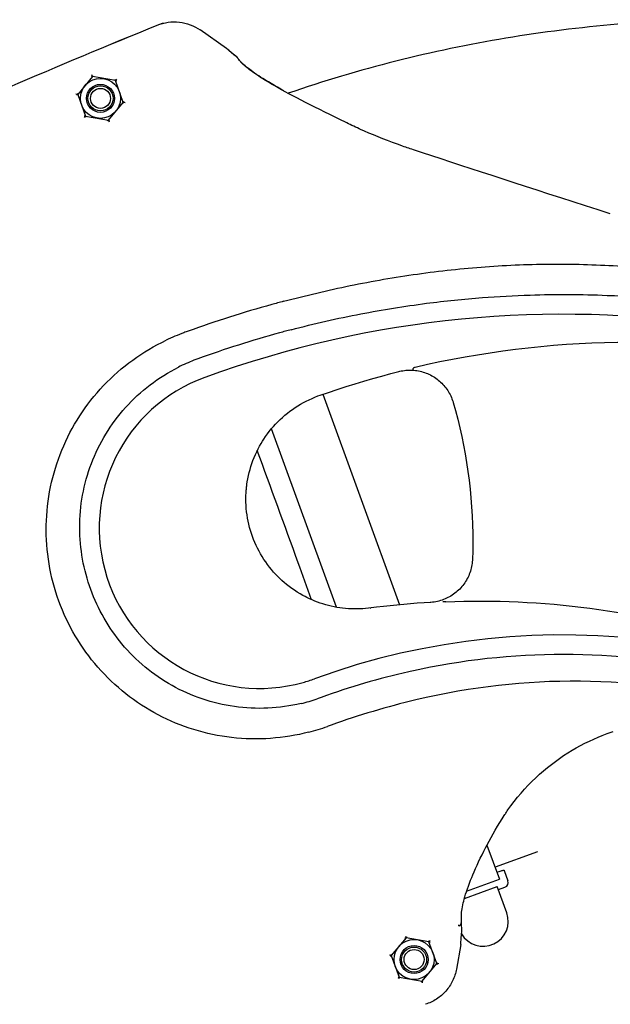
# Model space of a CAD drawing. Extents: x 0 to 594, y 0 to 420.
# Tile 54 of 64: x 415 to 435, y 342 to 375. Entities that reach past the tile are written whole.
import ezdxf

# ---------------------------------------------------------------- set-up
doc = ezdxf.new("R2010")
doc.units = 0
doc.header["$LTSCALE"] = 32.67
doc.layers.get('0').update_dxf_attribs({"linetype": 'CONTINUOUS'})
for name, color, linetype in [('100472_DXF_CONTINUOUS_LINE', 7, 'CONTINUOUS'), ('124030_DXF_CONTINUOUS_LINE', 7, 'CONTINUOUS'), ('124031_DXF_CONTINUOUS_LINE', 7, 'CONTINUOUS'), ('126056_DXF_CONTINUOUS_LINE', 7, 'CONTINUOUS'), ('G_HOSE_CLAMPDXF_CONTINUOUS', 7, 'CONTINUOUS'), ('LOCK_NUT_M5_DXF_CONTINUOUS', 7, 'CONTINUOUS'), ('PRX_3000-160_2D_DWG_DXF_BA', 7, 'CONTINUOUS')]:
    doc.layers.add(name, color=color, linetype=linetype)
doc.styles.get("Standard").update_dxf_attribs({"font": 'txt', "width": 0.7})
doc.dimstyles.new('DIMSTYLE_8', dxfattribs={"dimtxt": 3.5, "dimasz": 3, "dimexe": 1.5, "dimexo": 1, "dimgap": 0.875, "dimtad": 1, "dimdec": 3, "dimlfac": 5.882353, "dimtxsty": 'STANDARD', "dimblk": '_ARROW_FILLED', "dimblk1": '_ARROW_FILLED', "dimblk2": '_ARROW_FILLED', "dimcen": 0.09, "dimazin": 3, "dimtp": 1.2, "dimtm": 1.2, "dimtfac": 1, "dimtdec": 0, "dimtofl": 0, "dimtmove": 0, "dimatfit": 3, "dimtolj": 1})

# ---------------------------------------------------------------- blocks, each defined once
blk = doc.blocks.new('_ARROW_FILLED')
at = {"color": 0, "linetype": 'BYBLOCK'}
blk.add_solid([(0, 0), (-1, 0.167), (-1, -0.167)], dxfattribs=at)
blk = doc.blocks.new('*D11')
at = {"layer": 'PRX_3000-160_2D_DWG_DXF_BA', "color": 2, "linetype": 'CONTINUOUS'}
for p, q in [((458.666, 340.902), (462.444, 330.524)), ((461.931, 331.934), (354.101, 292.687)), ((231.262, 294.678), (246.784, 252.031)), ((246.271, 253.44), (354.101, 292.687))]:
    blk.add_line(p, q, dxfattribs=at)
at = {"layer": 'PRX_3000-160_2D_DWG_DXF_BA', "color": 2, "linetype": 'CONTINUOUS', "xscale": 3, "yscale": 3, "zscale": 3}
for p, rotation in [((461.931, 331.934), 20), ((246.271, 253.44), 200)]:
    blk.add_blockref('_ARROW_FILLED', p, dxfattribs=dict(at, rotation=rotation))
at = {"layer": 'PRX_3000-160_2D_DWG_DXF_BA', "color": 2, "linetype": 'CONTINUOUS', "insert": (352.604, 296.798), "char_height": 3.5, "width": 19.125, "attachment_point": 2, "rotation": 20}
blk.add_mtext('(1350)', dxfattribs=at)

msp = doc.modelspace()

# ---------------------------------------------------------------- linework, layer by layer
at = {"layer": '100472_DXF_CONTINUOUS_LINE', "color": 7, "linetype": 'CONTINUOUS'}
for centre, radius in [((418.13662, 372.48055), 0.425), ((418.13662, 372.48055), 0.34), ((428.7844, 343.22602), 0.425), ((428.7844, 343.22602), 0.34)]:
    msp.add_circle(centre, radius, dxfattribs=at)
at = {"layer": '124030_DXF_CONTINUOUS_LINE', "color": 7, "linetype": 'CONTINUOUS'}
for p, q in [((422.41936, 374.178), (421.52045, 374.80536)), ((422.82143, 373.8205), (422.81612, 373.82717)), ((422.8268, 373.81367), (422.82143, 373.8205)), ((422.83498, 373.80312), (422.8268, 373.81367)), ((422.86978, 373.75785), (422.85486, 373.77723)), ((422.879, 373.74602), (422.86978, 373.75785)), ((422.88524, 373.7381), (422.879, 373.74602)), ((422.89154, 373.7302), (422.88524, 373.7381)), ((422.89789, 373.72235), (422.89154, 373.7302)), ((422.90427, 373.71458), (422.89789, 373.72235)), ((422.92718, 373.68803), (422.92538, 373.69002)), ((422.93011, 373.68485), (422.92718, 373.68803)), ((422.96948, 373.64778), (422.94084, 373.67384)), ((423.64989, 373.15745), (423.57396, 373.20599))]:
    msp.add_line(p, q, dxfattribs=at)
for points in [[(422.77168, 373.87483), (422.72711, 373.9119), (422.68117, 373.95042), (422.6378, 373.98711), (422.59697, 374.022), (422.55865, 374.05508), (422.52286, 374.08636), (422.48955, 374.11586), (422.45869, 374.14359), (422.43298, 374.16707)], [(422.81612, 373.82717), (422.81347, 373.83045), (422.81083, 373.83369), (422.80819, 373.83688), (422.80554, 373.84006), (422.80286, 373.84321), (422.80017, 373.84634), (422.79741, 373.84947), (422.7946, 373.8526), (422.79171, 373.85573), (422.78869, 373.85892), (422.78552, 373.86215), (422.78219, 373.86541), (422.77862, 373.86877), (422.77474, 373.87223), (422.77164, 373.87486)], [(422.85486, 373.77723), (422.84906, 373.78479), (422.83498, 373.80312)], [(422.92537, 373.69003), (422.92336, 373.69228), (422.92021, 373.69586), (422.91704, 373.6995), (422.91385, 373.7032), (422.91066, 373.70695), (422.90747, 373.71075), (422.90427, 373.71458)], [(422.94174, 373.67298), (422.9406, 373.67408), (422.93816, 373.67649), (422.9356, 373.67908), (422.93291, 373.68186), (422.93011, 373.68485)], [(423.57396, 373.206), (423.50868, 373.2485), (423.43796, 373.29545), (423.37109, 373.34083), (423.30802, 373.38466), (423.24871, 373.42693), (423.19313, 373.46765), (423.14123, 373.50681), (423.09294, 373.54443), (423.04826, 373.58046), (423.00714, 373.61491), (422.96948, 373.64778)], [(424.36059, 372.73339), (424.26153, 372.7901), (424.14821, 372.85577), (424.03945, 372.91964), (423.93523, 372.98173), (423.83557, 373.04205), (423.74046, 373.10062), (423.64989, 373.15745)]]:
    msp.add_lwpolyline(points, dxfattribs=at)
for centre, radius, start, end in [((422.34502, 374.07153), 0.12986, 47.366704, 55.076924), ((422.34514, 374.07164), 0.1297, 40.720187, 47.370779)]:
    msp.add_arc(centre, radius, start, end, dxfattribs=at)
for points, knots in [([(406.74555, 369.11241), (407.84243, 369.63152), (412.24131, 371.67614), (416.69704, 373.59845), (420.06616, 374.96911)], [0, 0, 0, 0, 0.25016996, 1, 1, 1, 1]), ([(420.06615, 374.96912), (420.29926, 375.06395), (420.82155, 375.13754), (421.31406, 374.9494), (421.52045, 374.80536)], [0, 0, 0, 0, 0.49997947, 1, 1, 1, 1])]:
    msp.add_open_spline(points, degree=3, knots=knots, dxfattribs=at)
at = {"layer": '124031_DXF_CONTINUOUS_LINE', "color": 7, "linetype": 'CONTINUOUS'}
for p, q in [((422.4183, 374.17765), (421.52092, 374.80454)), ((422.81975, 373.82125), (422.81439, 373.82793)), ((422.82516, 373.81441), (422.81975, 373.82125)), ((422.83338, 373.80386), (422.82516, 373.81441)), ((422.85907, 373.77045), (422.83338, 373.80386)), ((422.87102, 373.75499), (422.85907, 373.77045)), ((422.88017, 373.74329), (422.87102, 373.75499)), ((422.88635, 373.73548), (422.88017, 373.74329)), ((422.89257, 373.72771), (422.88635, 373.73548)), ((422.89883, 373.72), (422.89257, 373.72771)), ((422.9051, 373.7124), (422.89883, 373.72)), ((422.94315, 373.66999), (422.94173, 373.67142)), ((422.95752, 373.65602), (422.94234, 373.67078)), ((417.86806, 373.2184), (417.84625, 373.27816)), ((417.8675, 373.21994), (417.86807, 373.21839)), ((418.6424, 373.08331), (418.64133, 373.08204)), ((418.68136, 373.12974), (418.64134, 373.08205)), ((417.36334, 372.6169), (417.30203, 372.62771)), ((417.36172, 372.61718), (417.36335, 372.6169)), ((418.91151, 372.34391), (418.90989, 372.3442)), ((418.97121, 372.33339), (418.9099, 372.3442)), ((417.59188, 371.83135), (417.61529, 371.85925)), ((417.6319, 371.87904), (417.61529, 371.85925)), ((417.63084, 371.87778), (417.6319, 371.87905)), ((418.40518, 371.74269), (418.42647, 371.68419)), ((426.96692, 371.42702), (426.96702, 371.42698)), ((427.30894, 355.16741), (427.31085, 355.1532)), ((431.94989, 348.27553), (431.9709, 348.3057)), ((430.38852, 344.48216), (430.38897, 344.49883)), ((430.39043, 344.44344), (430.38987, 344.45307)), ((430.39108, 344.43374), (430.39043, 344.44344)), ((430.39178, 344.424), (430.39108, 344.43374)), ((430.39254, 344.41426), (430.39178, 344.424)), ((430.39335, 344.40453), (430.39254, 344.41426)), ((430.39463, 344.39002), (430.39335, 344.40453)), ((430.39597, 344.37568), (430.39463, 344.39002)), ((430.4031, 344.30382), (430.39597, 344.37568)), ((430.40426, 344.29144), (430.4031, 344.30382)), ((430.40496, 344.28341), (430.40426, 344.29144)), ((428.49455, 344.02237), (428.51584, 343.96388)), ((428.51557, 343.96461), (428.51584, 343.96386)), ((429.28912, 343.82753), (429.30572, 343.84732)), ((429.32913, 343.87521), (429.30572, 343.84732)), ((429.29017, 343.82878), (429.28911, 343.82752)), ((430.36894, 343.73679), (430.22179, 342.90227)), ((428.01112, 343.36237), (427.94981, 343.37318)), ((428.0095, 343.36266), (428.01113, 343.36237)), ((429.55929, 343.08938), (429.55766, 343.08967)), ((429.61898, 343.07886), (429.55768, 343.08967)), ((428.27967, 342.62451), (428.23966, 342.57683)), ((428.27862, 342.62326), (428.27968, 342.62452)), ((429.0745, 342.42882), (429.05295, 342.48816)), ((429.05351, 342.48662), (429.05342, 342.48688))]:
    msp.add_line(p, q, dxfattribs=at)
for points in [[(422.77158, 373.87354), (422.72683, 373.91078), (422.68071, 373.94946), (422.63719, 373.98628), (422.59622, 374.02129), (422.5578, 374.05448), (422.52191, 374.08585), (422.48853, 374.11542), (422.45763, 374.1432), (422.43189, 374.16672)], [(422.81439, 373.82793), (422.81172, 373.83122), (422.80905, 373.83447), (422.80636, 373.8377), (422.80365, 373.8409), (422.80092, 373.84408), (422.79813, 373.84727), (422.79529, 373.85045), (422.79238, 373.85362), (422.78934, 373.85686), (422.78615, 373.86013), (422.7828, 373.86345), (422.77919, 373.86686), (422.77526, 373.8704), (422.77154, 373.87357)], [(422.92688, 373.6872), (422.92381, 373.69062), (422.92072, 373.69411), (422.91761, 373.69766), (422.9145, 373.70127), (422.91137, 373.70494), (422.90824, 373.70865), (422.9051, 373.7124)], [(422.94173, 373.67142), (422.93885, 373.67438), (422.93591, 373.67744), (422.93293, 373.68061), (422.92992, 373.68386), (422.92688, 373.6872)], [(423.57424, 373.1938), (423.5101, 373.23526), (423.44053, 373.28128), (423.37489, 373.32584), (423.31311, 373.36896), (423.25517, 373.41064), (423.20101, 373.45084), (423.15059, 373.48958), (423.10384, 373.52686), (423.06074, 373.56263), (423.02124, 373.59686), (422.98523, 373.62959), (422.95753, 373.65601)], [(426.4587, 371.66659), (426.28673, 371.75103), (426.10238, 371.84175), (425.92295, 371.93033), (425.7485, 372.01681), (425.57907, 372.10124), (425.41469, 372.18367), (425.25539, 372.26414), (425.10119, 372.34268), (424.95212, 372.41935), (424.80818, 372.49416), (424.66939, 372.56716), (424.53576, 372.63835), (424.40729, 372.70776), (424.28397, 372.77542), (424.16581, 372.84132), (424.05278, 372.90548), (423.94486, 372.96792), (423.84206, 373.02862), (423.74434, 373.08759), (423.65168, 373.14483), (423.57424, 373.1938)], [(426.96692, 371.42702), (426.92216, 371.44738), (426.85966, 371.47603), (426.7978, 371.50467), (426.73657, 371.53327), (426.67598, 371.56184), (426.61603, 371.59038), (426.55671, 371.61889), (426.49804, 371.64735), (426.4587, 371.66659)], [(428.36713, 370.86785), (428.21822, 370.92186), (428.05065, 370.98375), (427.88541, 371.04612), (427.72259, 371.10905), (427.56227, 371.17266), (427.40449, 371.23706), (427.24932, 371.30236), (427.09683, 371.36867), (426.96702, 371.42698)], [(429.0724, 370.62991), (428.75966, 370.73253), (428.70725, 370.74994), (428.65499, 370.76749), (428.60286, 370.7852), (428.55088, 370.80305), (428.49904, 370.82106), (428.44736, 370.83923), (428.39582, 370.85755), (428.36713, 370.86785)], [(435.44581, 368.55781), (435.03436, 368.69062), (434.60581, 368.82875), (434.18424, 368.96477), (433.7698, 369.09881), (433.36255, 369.2308), (432.96255, 369.36061), (432.56991, 369.48817), (432.18474, 369.61344), (431.80714, 369.7364), (431.43722, 369.85697), (431.07509, 369.97509), (430.72088, 370.09072), (430.37476, 370.20384), (430.03679, 370.31437), (429.70703, 370.42214), (429.3856, 370.52727), (429.0724, 370.62991)], [(428.26967, 363.20191), (428.29745, 363.2087), (428.34957, 363.21996), (428.40206, 363.2294), (428.45486, 363.23701), (428.5079, 363.24276), (428.56112, 363.24666), (428.61445, 363.2487), (428.66784, 363.24888), (428.72121, 363.24718), (428.7745, 363.24363), (428.82764, 363.23821), (428.88055, 363.23093), (428.93319, 363.22181), (428.98547, 363.21085), (429.03734, 363.19807), (429.08873, 363.18349), (429.13958, 363.16712), (429.18982, 363.14898), (429.23939, 363.12909), (429.28824, 363.10749), (429.3363, 363.08419), (429.38351, 363.05922), (429.42981, 363.03263), (429.47515, 363.00443), (429.51948, 362.97467), (429.56274, 362.94338), (429.60487, 362.9106), (429.64583, 362.87637), (429.68556, 362.84073), (429.72402, 362.80373), (429.76117, 362.7654), (429.79694, 362.72581), (429.83131, 362.68499), (429.86423, 362.64301), (429.89566, 362.5999), (429.92556, 362.55574), (429.95389, 362.51056), (429.98062, 362.46444), (430.00571, 362.41742), (430.02915, 362.36957), (430.05089, 362.32095), (430.07092, 362.27161), (430.08922, 362.2216), (430.10575, 362.17101), (430.11325, 362.14586)], [(425.59855, 362.3972), (425.87497, 362.49233), (426.17571, 362.59267), (426.47705, 362.68994), (426.77897, 362.78412), (427.08143, 362.87521), (427.38442, 362.96321), (427.6879, 363.0481), (427.99183, 363.12991), (428.26967, 363.20191)], [(423.63317, 360.83014), (423.6782, 360.90109), (423.73895, 360.99155), (423.80232, 361.08021), (423.86825, 361.16698), (423.93669, 361.25179), (424.00757, 361.33456), (424.08084, 361.41523), (424.15644, 361.49373), (424.2343, 361.56999), (424.31435, 361.64395), (424.39653, 361.71554), (424.48077, 361.78469), (424.56698, 361.85136), (424.65511, 361.91549), (424.74506, 361.97701), (424.83678, 362.03588), (424.93018, 362.09205), (425.02518, 362.14547), (425.1217, 362.1961), (425.21966, 362.24388), (425.31899, 362.2888), (425.4196, 362.3308), (425.5214, 362.36985), (425.59855, 362.3972)], [(430.11325, 362.14586), (430.18811, 361.87858), (430.26472, 361.58581), (430.33606, 361.29178), (430.40212, 360.99659), (430.46289, 360.70034), (430.51833, 360.40312), (430.56845, 360.10501), (430.61323, 359.80613), (430.65265, 359.50656), (430.68671, 359.2064), (430.71539, 358.90577), (430.7387, 358.60475), (430.75663, 358.30345), (430.76918, 358.00196), (430.77635, 357.7004), (430.77814, 357.39884), (430.77455, 357.0974), (430.76663, 356.82352)], [(423.10905, 359.37211), (423.12112, 359.45367), (423.13956, 359.55953), (423.16104, 359.66482), (423.18553, 359.76943), (423.21304, 359.87331), (423.24353, 359.97637), (423.27698, 360.07854), (423.31337, 360.17971), (423.35267, 360.27981), (423.39484, 360.37875), (423.43985, 360.47645), (423.48767, 360.57283), (423.53826, 360.6678), (423.59157, 360.76128), (423.63317, 360.83014)], [(423.08708, 359.1708), (423.08979, 359.20236), (423.09245, 359.23056), (423.09532, 359.25873), (423.0984, 359.28687), (423.10169, 359.31498), (423.1052, 359.34306), (423.10905, 359.37211)], [(424.14575, 356.24972), (424.08781, 356.30997), (424.01461, 356.39013), (423.94377, 356.47238), (423.87536, 356.55664), (423.80943, 356.64286), (423.74603, 356.73096), (423.68522, 356.82088), (423.62705, 356.91253), (423.57157, 357.00583), (423.51882, 357.10072), (423.46886, 357.19709), (423.42171, 357.29488), (423.37744, 357.39399), (423.33606, 357.49435), (423.29762, 357.59588), (423.26215, 357.69847), (423.22968, 357.80205), (423.20024, 357.90653), (423.17385, 358.01182), (423.15053, 358.11784), (423.1303, 358.22449), (423.11319, 358.33168), (423.09919, 358.43932), (423.08834, 358.54733), (423.08063, 358.65561), (423.07607, 358.76407), (423.07466, 358.87263), (423.07642, 358.98119), (423.08133, 359.08965), (423.08708, 359.1708)], [(430.76663, 356.82352), (430.76523, 356.79361), (430.76116, 356.73907), (430.75513, 356.68469), (430.74716, 356.63055), (430.73724, 356.57672), (430.7254, 356.52327), (430.71165, 356.47025), (430.696, 356.41775), (430.67847, 356.36583), (430.65908, 356.31456), (430.63785, 356.264), (430.61482, 356.21422), (430.59001, 356.16529), (430.56344, 356.11728), (430.53517, 356.07024), (430.50521, 356.02424), (430.47362, 355.97933), (430.44042, 355.93559), (430.40567, 355.89306), (430.3694, 355.85181), (430.33167, 355.81188), (430.29252, 355.77333), (430.25201, 355.73621), (430.21018, 355.70057), (430.16709, 355.66645), (430.1228, 355.63391), (430.07737, 355.60298), (430.03085, 355.57371), (429.98331, 355.54613), (429.93482, 355.52028), (429.88543, 355.4962), (429.8352, 355.47391), (429.78422, 355.45345), (429.73255, 355.43483), (429.68024, 355.4181), (429.62738, 355.40325), (429.57404, 355.39032), (429.52027, 355.37931), (429.46614, 355.37025), (429.41173, 355.36314), (429.35712, 355.35799), (429.32925, 355.35612)], [(424.31034, 356.09227), (424.30576, 356.0964), (424.28273, 356.11737), (424.25989, 356.13851), (424.23723, 356.15984), (424.21474, 356.18137), (424.19245, 356.20307), (424.17034, 356.22495), (424.14842, 356.247), (424.14575, 356.24972)], [(425.08247, 355.55653), (425.00684, 355.59705), (424.91071, 355.65186), (424.81629, 355.70946), (424.72368, 355.7698), (424.63295, 355.83282), (424.54415, 355.89847), (424.45737, 355.96669), (424.37268, 356.03742), (424.31034, 356.09227)], [(427.51155, 355.19288), (427.23662, 355.15838), (427.1392, 355.14844), (427.04155, 355.14104), (426.94377, 355.13622), (426.84591, 355.13395), (426.74803, 355.13426), (426.6502, 355.13712), (426.55249, 355.14255), (426.45496, 355.15054), (426.35768, 355.16108), (426.26071, 355.17416), (426.16412, 355.18978), (426.06797, 355.20792), (425.97234, 355.22857), (425.87728, 355.25172), (425.78287, 355.27735), (425.68917, 355.30545), (425.59624, 355.33598), (425.50414, 355.36894), (425.41295, 355.40429), (425.32271, 355.44202), (425.23351, 355.4821), (425.14538, 355.52449), (425.08247, 355.55653)], [(429.32925, 355.35612), (429.1235, 355.34348), (428.8928, 355.32754), (428.66221, 355.30974), (428.43175, 355.29008), (428.20145, 355.26856), (427.9713, 355.24519), (427.74133, 355.21996), (427.51155, 355.19288)], [(435.16711, 350.83603), (435.34092, 350.90288), (435.53774, 350.97361)], [(431.97089, 348.30569), (432.06931, 348.44287), (432.18206, 348.59233), (432.2977, 348.73761), (432.41605, 348.87854), (432.53694, 349.01514), (432.66038, 349.14759), (432.78616, 349.27585), (432.91405, 349.39986), (433.04407, 349.51979), (433.17606, 349.63559), (433.30984, 349.74722), (433.44549, 349.85487), (433.58284, 349.95851), (433.72172, 350.05811), (433.86226, 350.15385), (434.0043, 350.2457), (434.14771, 350.33366), (434.29262, 350.41786), (434.43891, 350.4983), (434.58646, 350.57497), (434.73546, 350.648), (434.88591, 350.71742), (435.0376, 350.78317), (435.16711, 350.83603)], [(431.84563, 348.11975), (431.86746, 348.15323), (431.8838, 348.17799), (431.90022, 348.2026), (431.9167, 348.22706), (431.93326, 348.25137), (431.94989, 348.27553)], [(431.20811, 347.01906), (431.26288, 347.12426), (431.32827, 347.24675), (431.39633, 347.37098), (431.46732, 347.49726), (431.54112, 347.62511), (431.6171, 347.75329), (431.69502, 347.88134), (431.77509, 348.00953), (431.84563, 348.11975)], [(430.74156, 346.01406), (430.77847, 346.10352), (430.82351, 346.20951), (430.87132, 346.31869), (430.92198, 346.43114), (430.97548, 346.54675), (431.03172, 346.66512), (431.09066, 346.78607), (431.15236, 346.9097), (431.2081, 347.01905)], [(430.46792, 345.2092), (430.48559, 345.27628), (430.5085, 345.35738), (430.53411, 345.44217), (430.56248, 345.53067), (430.59366, 345.62288), (430.62769, 345.71878), (430.66464, 345.81837), (430.70456, 345.92165), (430.74156, 346.01405)], [(430.39081, 344.6938), (430.39132, 344.7329), (430.3937, 344.78213), (430.39809, 344.83467), (430.40459, 344.8906), (430.41326, 344.9499), (430.42417, 345.01253), (430.43735, 345.07848), (430.45289, 345.1478), (430.46792, 345.20918)], [(430.38897, 344.49883), (430.38952, 344.5228), (430.38998, 344.54719), (430.39035, 344.57199), (430.39062, 344.59722), (430.3908, 344.62285), (430.39088, 344.64891), (430.39081, 344.69378)], [(430.37072, 343.75224), (430.373, 343.79181), (430.37588, 343.83758), (430.37914, 343.88568), (430.3828, 343.93613), (430.38685, 343.98895), (430.3913, 344.04414), (430.39615, 344.10171), (430.40141, 344.16168), (430.40655, 344.21845)], [(430.38987, 344.45307), (430.38938, 344.46261), (430.38917, 344.46733), (430.38898, 344.47202), (430.38882, 344.47666), (430.38869, 344.48125), (430.3886, 344.48515)], [(430.40655, 344.21844), (430.40694, 344.22345), (430.40719, 344.22816), (430.40733, 344.2326), (430.40738, 344.23682), (430.40736, 344.24092), (430.4073, 344.24489), (430.40719, 344.24872), (430.40704, 344.25254), (430.40687, 344.25636), (430.40666, 344.26016), (430.40643, 344.26398), (430.40617, 344.26781), (430.4059, 344.27166), (430.4056, 344.27554), (430.40496, 344.28341)]]:
    msp.add_lwpolyline(points, dxfattribs=at)
for centre, radius, start, end in [((422.3439, 374.0712), 0.12987, 47.351374, 55.050306), ((407.24226, 382.1041), 13.82915, 320.012294, 320.149973), ((420.37682, 387.30615), 14.28706, 259.850642, 259.986877), ((421.0153, 386.72468), 13.8253, 260.011814, 260.182509), ((431.6931, 377.79932), 13.85574, 199.817623, 199.989832), ((406.71426, 381.59336), 13.90532, 319.81793, 319.989532), ((404.31992, 367.83627), 13.86957, 20.010233, 20.182279), ((429.52108, 363.39967), 13.85576, 139.817687, 139.988005), ((431.95915, 377.12696), 13.87578, 200.010271, 200.18224), ((404.58904, 367.165), 13.84627, 19.817568, 19.989903), ((415.25734, 358.23303), 13.82873, 80.011832, 80.182485), ((415.96532, 358.08507), 13.8515, 79.81766, 79.988031), ((429.06008, 362.84287), 13.86052, 140.01204, 140.182299), ((434.4822, 327.5157), 39.39407, 105.508915, 109.842638), ((434.68523, 326.74516), 40.19089, 104.894168, 105.494098), ((433.8453, 329.56984), 35.57552, 52.734718, 110), ((433.8453, 329.56984), 36.24752, 104.755655, 105.404681), ((423.58846, 357.47353), 7.51724, 110.376125, 115.416533), ((434.60832, 327.02367), 39.89966, 109.77316, 109.985868), ((433.87814, 329.39841), 36.42159, 105.38286, 109.95632), ((423.51673, 357.88766), 6.10779, 111.175049, 116.600217), ((436.76218, 321.45581), 44.87159, 109.956352, 110.142341), ((423.54038, 357.88236), 5.44597, 110, 285.707297), ((431.02537, 327.13468), 28.26762, 92.353575, 92.571758), ((433.8453, 329.56984), 24.68357, 54.165283, 110), ((433.98998, 329.11088), 24.49079, 102.705509, 109.950835), ((433.99092, 329.10041), 24.5012, 101.684685, 102.702277), ((423.54038, 357.88236), 5.44608, 285.707297, 290), ((423.52695, 357.86097), 6.10572, 283.440402, 288.823792), ((432.6953, 332.68073), 20.69342, 109.953875, 110.356089), ((434.98872, 326.12554), 26.63761, 103.347449, 109.789345), ((435.15652, 325.44898), 27.33463, 102.480165, 103.362294), ((423.32013, 358.22386), 7.51618, 284.583882, 289.586347), ((433.34345, 330.71342), 21.76364, 109.802989, 110.168423), ((430.26998, 344.48562), 0.11859, 344.682361, 358.326603), ((417.85166, 352.87144), 13.8726, 320.010251, 320.18226), ((430.96522, 357.67495), 13.9058, 259.817934, 259.989529), ((431.67238, 357.52348), 13.87943, 260.010294, 260.182216), ((442.3529, 348.54916), 13.86853, 199.817766, 199.987927), ((430.24052, 343.75941), 0.1304, 350.007878, 356.848756), ((417.39766, 352.30884), 13.85876, 319.817642, 319.98982), ((415.00811, 338.59654), 13.82654, 20.01182, 20.182499), ((440.16209, 334.15082), 13.84693, 139.817573, 139.989901), ((442.57715, 347.86152), 13.84407, 200.011941, 200.1824), ((415.23471, 337.90969), 13.84852, 19.817641, 19.988049), ((425.89616, 328.92712), 13.88089, 80.010318, 80.182223), ((426.61066, 328.78781), 13.89402, 79.838926, 79.988062), ((440.02304, 333.3185), 14.27542, 140.011006, 140.160465)]:
    msp.add_arc(centre, radius, start, end, dxfattribs=at)
for points, knots in [([(406.74558, 369.11239), (407.84245, 369.63147), (412.24128, 371.67597), (416.69696, 373.59817), (420.06603, 374.96874)], [0, 0, 0, 0, 0.25017058, 1, 1, 1, 1]), ([(420.06603, 374.96874), (420.29925, 375.06362), (420.82182, 375.13717), (421.3145, 374.94875), (421.52092, 374.80454)], [0, 0, 0, 0, 0.49997915, 1, 1, 1, 1]), ([(424.35478, 365.58574), (425.10214, 365.78244), (426.60639, 366.14166), (428.89234, 366.53699), (431.19863, 366.7884), (433.51699, 366.87878), (435.83582, 366.80611), (438.14389, 366.57334), (440.4317, 366.1907), (443.44552, 365.50192), (447.13023, 364.31182), (451.34533, 362.35783), (455.28407, 359.89339), (457.67968, 357.92627), (458.80752, 356.87063)], [0, 0, 0, 0, 0.06252055, 0.1250394, 0.18755581, 0.25007005, 0.31258065, 0.37508881, 0.43759838, 0.50011087, 0.62508266, 0.75005311, 0.87502479, 1, 1, 1, 1]), ([(424.61317, 364.62187), (425.39295, 364.83091), (426.91708, 365.17088), (429.08547, 365.52294), (431.00654, 365.7186), (433.05186, 365.83034), (435.13197, 365.82174), (438.23494, 365.60909), (441.97227, 364.99918), (446.35864, 363.68977), (451.41254, 361.47003), (454.77113, 359.27734), (456.72361, 357.68776)], [0, 0, 0, 0, 0.07109011, 0.13736922, 0.19334202, 0.24104074, 0.31769715, 0.37632292, 0.51481971, 0.65011402, 0.77829691, 1, 1, 1, 1]), ([(416.72423, 355.40148), (416.42652, 356.21895), (416.13194, 357.98063), (416.67384, 360.59267), (418.12367, 362.83632), (419.57309, 363.88763), (420.36209, 364.26319)], [0, 0, 0, 0, 0.24976754, 0.4993724, 0.74913398, 1, 1, 1, 1]), ([(455.33402, 357.8846), (453.40821, 359.30603), (449.29558, 361.68699), (442.58117, 363.8), (435.65942, 364.4338), (431.06421, 363.86583), (428.81789, 363.33957)], [0, 0, 0, 0, 0.25753853, 0.50631633, 0.75176247, 1, 1, 1, 1]), ([(417.80692, 355.79453), (417.56329, 356.46343), (417.29773, 357.92226), (417.69977, 360.1273), (418.88655, 362.07772), (420.10961, 363.01055), (420.7819, 363.34896)], [0, 0, 0, 0, 0.24168673, 0.49178065, 0.74447485, 1, 1, 1, 1]), ([(428.74815, 363.25905), (428.74899, 363.25997), (428.74858, 363.26501), (428.7505, 363.27385), (428.75133, 363.28862), (428.75239, 363.29982), (428.75289, 363.30615)], [0, 0, 0, 0, 0.07876827, 0.28264481, 0.59725187, 1, 1, 1, 1]), ([(428.81789, 363.33958), (428.80541, 363.33666), (428.78655, 363.33129), (428.76446, 363.32142), (428.75336, 363.31207), (428.75289, 363.30615)], [0, 0, 0, 0, 0.51075855, 0.76351782, 1, 1, 1, 1]), ([(424.94613, 351.92248), (424.57699, 351.8351), (423.82105, 351.72917), (422.68227, 351.78323), (421.57914, 352.04589), (420.21544, 352.65201), (418.78157, 353.84117), (418.04969, 355.12756), (417.80692, 355.79453)], [0, 0, 0, 0, 0.12844909, 0.2567127, 0.38393183, 0.51012538, 0.75965483, 1, 1, 1, 1]), ([(425.21269, 350.94985), (424.36442, 350.72988), (422.57457, 350.60339), (420.01796, 351.39301), (417.92545, 353.04744), (417.02067, 354.58567), (416.72423, 355.40148)], [0, 0, 0, 0, 0.25142334, 0.50132378, 0.75096526, 1, 1, 1, 1]), ([(429.86453, 355.37845), (431.49494, 355.44546), (434.75567, 355.30016), (439.53934, 354.25823), (444.12135, 352.40696), (446.94356, 350.64781), (448.28393, 349.63972)], [0, 0, 0, 0, 0.24910115, 0.49540653, 0.743973, 1, 1, 1, 1]), ([(448.63601, 348.48737), (447.27316, 349.55459), (444.30702, 351.39844), (439.3763, 353.13698), (434.19134, 353.77466), (430.71982, 353.44351), (429.0288, 353.09388)], [0, 0, 0, 0, 0.25030134, 0.50039055, 0.75030561, 1, 1, 1, 1]), ([(450.00899, 346.36582), (448.64652, 347.65613), (445.60156, 349.91165), (440.37026, 352.07562), (434.79528, 352.90198), (431.05741, 352.53784), (429.24946, 352.13772)], [0, 0, 0, 0, 0.2516028, 0.50221006, 0.75172186, 1, 1, 1, 1]), ([(430.29872, 344.37668), (430.29759, 344.37728), (430.2915, 344.38036), (430.28391, 344.38212), (430.27856, 344.38042)], [0, 0, 0, 0, 0.1859914, 1, 1, 1, 1]), ([(430.29872, 344.37668), (430.29983, 344.3761), (430.3067, 344.37321), (430.3151, 344.37439), (430.3206, 344.37718)], [0, 0, 0, 0, 0.16861062, 1, 1, 1, 1]), ([(430.3206, 344.37718), (430.32833, 344.3811), (430.35703, 344.39932), (430.37768, 344.42996), (430.38435, 344.4543)], [0, 0, 0, 0, 0.25571342, 1, 1, 1, 1]), ([(430.22179, 342.90227), (430.19759, 342.76503), (430.11117, 342.49574), (429.87763, 342.14288), (429.55752, 341.86614), (429.30135, 341.74622), (429.16826, 341.70492)], [0, 0, 0, 0, 0.25000431, 0.50000528, 0.75000362, 1, 1, 1, 1])]:
    msp.add_open_spline(points, degree=3, knots=knots, dxfattribs=at)
at = {"layer": '126056_DXF_CONTINUOUS_LINE', "color": 7, "linetype": 'CONTINUOUS'}
msp.add_line((432.96977, 346.88678), (431.53202, 346.36348), dxfattribs=at)
for points, knots in [([(439.49802, 375.15288), (436.95661, 375.15289), (431.86506, 374.73207), (426.9124, 373.47826), (424.50845, 372.65374)], [0, 0, 0, 0, 0.49999879, 1, 1, 1, 1]), ([(425.30453, 355.45006), (425.15177, 355.86923), (424.53648, 357.55813), (423.92181, 359.24726), (423.46005, 360.51728)], [0, 0, 0, 0, 0.24819586, 1, 1, 1, 1])]:
    msp.add_open_spline(points, degree=3, knots=knots, dxfattribs=at)
at = {"layer": 'G_HOSE_CLAMPDXF_CONTINUOUS', "color": 7, "linetype": 'CONTINUOUS'}
for p, q in [((425.68535, 362.42707), (428.2879, 355.27664)), ((426.14745, 355.19292), (423.94056, 361.25631)), ((431.25831, 347.11549), (431.68126, 345.95346)), ((431.59466, 346.1914), (431.67453, 346.22047)), ((431.84301, 346.25462), (431.97174, 345.90094)), ((430.56849, 345.54845), (431.68126, 345.95346)), ((430.4922, 345.29969), (431.60649, 345.70525)), ((431.93051, 344.81501), (431.60649, 345.70525)), ((431.64449, 345.60084), (431.87016, 345.68297))]:
    msp.add_line(p, q, dxfattribs=at)
for centre, radius, start in [((431.81202, 345.84272), 0.17, 290), ((431.13177, 344.5243), 0.85, 209.974897)]:
    msp.add_arc(centre, radius, start, 20, dxfattribs=at)
msp.add_open_spline([(431.67453, 346.22047), (431.69502, 346.22792), (431.73263, 346.24047), (431.7861, 346.25427), (431.8173, 346.25908), (431.84119, 346.25961), (431.84301, 346.25462)], degree=3, knots=[0, 0, 0, 0, 0.37509095, 0.69307661, 0.90857228, 1, 1, 1, 1], dxfattribs=at)
at = {"layer": 'LOCK_NUT_M5_DXF_CONTINUOUS', "color": 7, "linetype": 'CONTINUOUS'}
for p, q in [((417.86807, 373.21839), (417.36335, 372.61689)), ((418.64133, 373.08204), (417.86807, 373.21839)), ((418.90989, 372.3442), (418.64133, 373.08204)), ((417.36335, 372.61689), (417.6319, 371.87905)), ((418.40517, 371.7427), (418.90989, 372.3442)), ((417.6319, 371.87905), (418.40517, 371.7427)), ((428.51584, 343.96386), (428.01113, 343.36237)), ((429.28911, 343.82752), (428.51584, 343.96386)), ((429.55766, 343.08967), (429.28911, 343.82752)), ((428.01113, 343.36237), (428.27968, 342.62452)), ((429.05295, 342.48818), (429.55766, 343.08967)), ((428.27968, 342.62452), (429.05295, 342.48818))]:
    msp.add_line(p, q, dxfattribs=at)
for centre, radius in [((418.13662, 372.48055), 0.68), ((418.13662, 372.48055), 0.476), ((428.7844, 343.22602), 0.68), ((428.7844, 343.22602), 0.476)]:
    msp.add_circle(centre, radius, dxfattribs=at)

# ---------------------------------------------------------------- dimensions: what is measured, and where the dimension line sits
at = {"layer": 'PRX_3000-160_2D_DWG_DXF_BA', "color": 2, "linetype": 'CONTINUOUS'}
dim = msp.add_linear_dim(base=(461.93051, 331.93383), p1=(230.91988, 295.61721), p2=(458.3243, 341.84179), angle=20, text='(<>)', dimstyle='DIMSTYLE_8', override={"dimtad": 0, "dimtih": 1, "dimtoh": 1}, dxfattribs=at)
dim.commit()
dim.dimension.update_dxf_attribs({"geometry": '*D11', "text_midpoint": (353.20298, 295.15371), "dimtype": 160})

doc.saveas('drawing.dxf')
